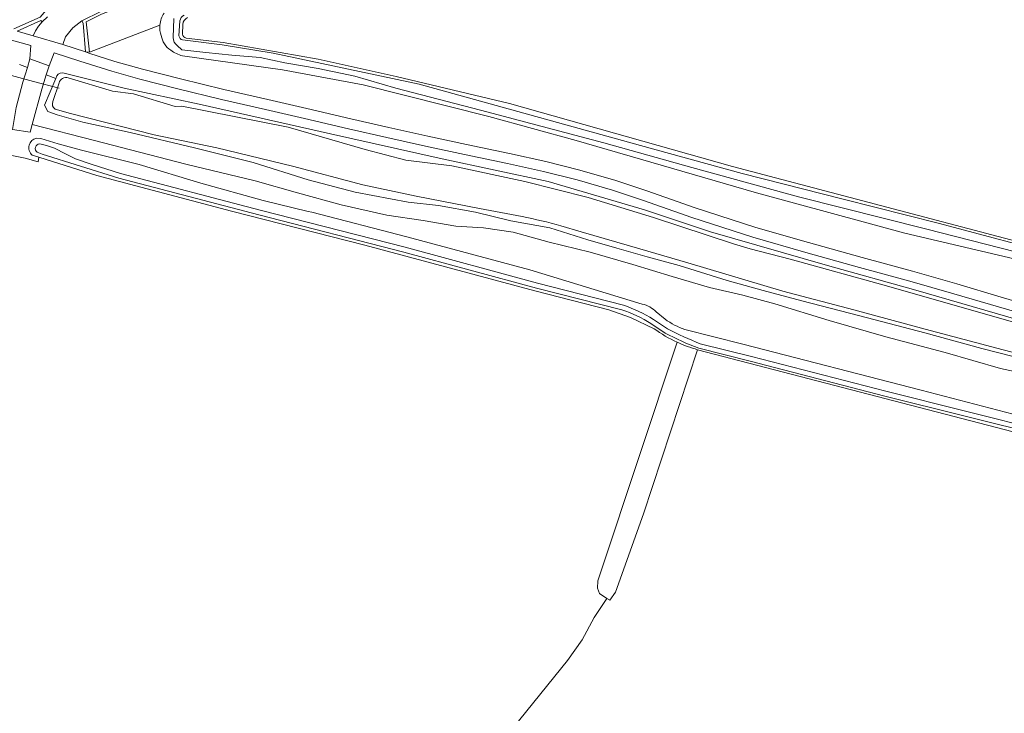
# Model space of a CAD drawing. Header units: metres. Extents: x 200031 to 204075, y 460125 to 464703.
# Tile 64 of 178: x 200391 to 200536, y 463869 to 463971. Entities that reach past the tile are written whole.
import ezdxf

# ---------------------------------------------------------------- set-up
doc = ezdxf.new("R2010")
doc.units = ezdxf.units.M
doc.header["$LTSCALE"] = 2
for name, color, linetype, lineweight in [('B-WE-GR-BOS_LOOF-GV', 253, 'Continuous', 13), ('B-WE-GR-GRAS-GV', 253, 'Continuous', 13), ('B-WE-GR-GROENVOORZIENING-GV', 253, 'Continuous', 18), ('B-WE-KW-KUNSTWERK_DUIKER-G', 253, 'Continuous', 18), ('B-WE-OG-TERREIN_CULTUURSCHEIDING-GV', 253, 'Continuous', 18), ('B-WE-OG-WATER_GREPPEL-GV', 253, 'Continuous', 18), ('B-WE-OG-WATER_SLOOT-GV', 253, 'Continuous', 18), ('B-WE-OG-WEG-GV', 253, 'Continuous', 18), ('B-WE-VH-VERHARDING_ASFALT-GV', 253, 'Continuous', 18), ('B-WE-VH-VERHARDING_BEDRIJFSVLOERPLAAT-GV', 253, 'Continuous', 18), ('B-WE-VH-VERHARDING_BETON-GV', 253, 'Continuous', 18), ('B-WE-VH-VERHARDING_HALFVERHARDING-GV', 253, 'Continuous', 18), ('B-WE-VH-VERHARDING_OPEN-GV', 253, 'Continuous', 18)]:
    doc.layers.add(name, color=color, linetype=linetype, lineweight=lineweight)

msp = doc.modelspace()

# ---------------------------------------------------------------- linework, layer by layer
at = {"layer": 'B-WE-GR-BOS_LOOF-GV', "flags": 128}
for points in [[(200411.757, 463969.944), (200401.421, 463965.955), (200400.829, 463965.999), (200401.297, 463965.81), (200405.128, 463964.609), (200409.221, 463963.465), (200414.769, 463962.038), (200421.174, 463960.493), (200427.598, 463959.01), (200433.354, 463957.673), (200439.808, 463956.192), (200445.401, 463954.899), (200451.108, 463953.652), (200456.814, 463952.43), (200463.113, 463951.071), (200468.444, 463949.907), (200473.442, 463948.661), (200478.711, 463947.12), (200483.26, 463945.609), (200490.393, 463943.115), (200499.28, 463940.22), (200507.039, 463938.003), (200514.932, 463935.816), (200522.302, 463933.799), (200528.796, 463931.932), (200535.344, 463930.013), (200541.562, 463928.202)], [(200543.699, 463934.126), (200521.199, 463939.406), (200499.387, 463945.309), (200472.919, 463952.973), (200460.053, 463956.506), (200441.633, 463961.171), (200429.776, 463963.369), (200415.07, 463965.409)]]:
    msp.add_lwpolyline(points, dxfattribs=at)
at = {"layer": 'B-WE-GR-BOS_LOOF-GV'}
for points in [[(200411.952, 463968.403, -0.1056441), (200411.757, 463969.944)], [(200413.351, 463966.24, -0.2113499), (200411.952, 463968.403)], [(200415.07, 463965.409, -0.0873556), (200413.351, 463966.24)]]:
    msp.add_lwpolyline(points, format="xyb", dxfattribs=at)
at = {"layer": 'B-WE-GR-GRAS-GV', "flags": 128}
for points in [[(200390.286, 463969.384), (200394.156, 463971.1), (200398.081, 463975.772), (200397.638, 463975.646), (200395.228, 463975.197)], [(200484.36, 463925.363), (200480.899, 463927.021), (200477.695, 463928.113), (200466.842, 463930.905), (200441.867, 463937.643), (200422.275, 463942.629), (200402.508, 463947.88), (200393.959, 463950.568), (200393.883, 463949.859), (200391.966, 463950.378), (200387.325, 463951.312), (200387.506, 463952.115), (200383.326, 463953.077), (200378.196, 463953.913), (200373.173, 463954.702), (200368.06, 463955.603), (200360.621, 463956.904), (200344.727, 463960.746), (200339.106, 463962.373), (200329.665, 463965.847), (200323.992, 463968.524), (200322.026, 463969.641)], [(200415.119, 463970.039), (200415.084, 463968.597)], [(200415.618, 463968.04), (200421.051, 463967.395), (200435.005, 463964.926), (200446.45, 463962.407), (200463.103, 463958.418), (200495.863, 463949.17), (200562.194, 463931.718), (200591.034, 463924.662), (200604.86, 463921.21), (200607.398, 463920.533), (200624.236, 463916.324), (200628.13, 463915.527)], [(200390.64, 463957.844), (200391.641, 463961.571), (200392.296, 463963.719), (200391.123, 463964.171)], [(200544.193, 463919.451), (200532.476, 463922.458), (200524.106, 463924.737), (200514.558, 463927.259), (200506.065, 463929.446), (200500.392, 463930.996), (200495.06, 463932.424), (200488.053, 463934.618), (200483.31, 463935.926), (200478.877, 463937.204), (200474.599, 463938.421), (200469.049, 463940.189), (200463.285, 463941.212), (200458.109, 463942.487), (200452.687, 463943.45), (200448.226, 463943.954), (200440.449, 463945.401), (200433.536, 463947.224), (200425.475, 463949.784), (200416.858, 463951.908), (200407.405, 463954.152), (200400.463, 463955.665), (200396.65, 463956.76), (200395.316, 463957.249), (200394.814, 463958.193), (200396.495, 463962.102), (200395.073, 463962.65), (200394.436, 463960.532), (200393.014, 463955.321), (200402.148, 463952.98), (200415.57, 463949.518), (200425.767, 463947.061), (200431.967, 463945.297), (200438.384, 463943.564), (200445.109, 463942.019), (200450.438, 463941.241), (200455.241, 463940.398), (200459.297, 463940.171), (200463.665, 463939.512), (200468.935, 463938.052), (200474.979, 463936.596), (200481.211, 463934.801), (200487.009, 463933.034), (200492.496, 463931.39), (200497.393, 463930.269), (200502.074, 463929.023), (200510.073, 463926.587), (200518.382, 463924.183), (200527.092, 463921.873), (200535.246, 463919.53), (200544.822, 463917.442)], [(200544.822, 463917.442), (200535.246, 463919.53), (200527.092, 463921.873), (200518.382, 463924.183), (200510.073, 463926.587), (200502.074, 463929.023), (200497.393, 463930.269), (200492.496, 463931.39), (200487.009, 463933.034), (200481.211, 463934.801), (200474.979, 463936.596), (200468.935, 463938.052), (200463.665, 463939.512), (200459.297, 463940.171), (200455.241, 463940.398), (200450.438, 463941.241), (200445.109, 463942.019), (200438.384, 463943.564), (200431.967, 463945.297), (200425.767, 463947.061), (200415.57, 463949.518), (200402.148, 463952.98), (200393.014, 463955.321), (200392.708, 463954.2), (200390.112, 463954.608)], [(200393.623, 463953.346), (200394.283, 463953.312), (200396.795, 463952.52), (200400.236, 463951.577), (200408.728, 463949.453), (200417.751, 463946.743), (200426.927, 463944.188), (200433.529, 463942.58), (200434.087, 463942.458), (200448.054, 463938.827), (200466.093, 463933.982), (200482.606, 463928.962)], [(200387.506, 463952.115), (200387.325, 463951.312), (200391.966, 463950.378), (200393.883, 463949.859), (200393.959, 463950.568), (200393.019, 463950.864)], [(200484.674, 463927.817), (200485.955, 463926.748)], [(200488.857, 463925.243), (200497.395, 463923.109), (200523.576, 463916.317), (200557.366, 463907.529), (200581.434, 463901.621), (200616.356, 463892.34), (200644.697, 463884.981), (200667.154, 463879.55), (200688.171, 463874.342), (200706.897, 463868.848)], [(200213.599, 463907.366), (200221.827, 463902.361), (200243.551, 463891.697), (200274.515, 463877.89), (200295.304, 463868.397), (200326.796, 463854.252), (200360.492, 463839.097), (200392.388, 463824.706), (200416.027, 463814.67), (200416.749, 463813.129), (200427.841, 463824.284), (200440.52, 463839.238), (200452.644, 463853.848), (200463.601, 463866.72), (200471.631, 463876.635), (200473.783, 463879.68), (200475.531, 463882.939), (200477.43, 463885.763), (200476.313, 463886.483), (200476.031, 463887.287), (200476.087, 463888.339), (200476.545, 463889.673), (200487.734, 463923.38)], [(200711.765, 463864.705), (200657.068, 463878.995), (200606.067, 463892.308), (200490.751, 463922.279), (200482.787, 463898.186), (200478.665, 463886.681), (200477.861, 463885.485), (200477.43, 463885.763), (200475.531, 463882.939), (200473.783, 463879.68), (200471.631, 463876.635), (200463.601, 463866.72)]]:
    msp.add_lwpolyline(points, dxfattribs=at)
at = {"layer": 'B-WE-GR-GRAS-GV'}
for points in [[(200415.837, 463971.037, 0.278927), (200415.119, 463970.039)], [(200415.084, 463968.597, 0.3456159), (200415.618, 463968.04)], [(200393.019, 463950.864, -0.6340701), (200393.623, 463953.346)], [(200482.606, 463928.962, -0.1601293), (200484.674, 463927.817)], [(200485.955, 463926.748, 0.0651251), (200488.857, 463925.243)], [(200487.734, 463923.38, -0.0501761), (200484.36, 463925.363)]]:
    msp.add_lwpolyline(points, format="xyb", dxfattribs=at)
at = {"layer": 'B-WE-GR-GROENVOORZIENING-GV', "flags": 128}
msp.add_lwpolyline([(200391.123, 463964.171), (200392.296, 463963.719), (200392.676, 463964.964), (200392.802, 463966.937), (200388.861, 463968.008)], dxfattribs=at)
at = {"layer": 'B-WE-KW-KUNSTWERK_DUIKER-G', "flags": 128}
msp.add_lwpolyline([(200389.405, 463962.681), (200393.182, 463961.673), (200396.959, 463960.665)], dxfattribs=at)
at = {"layer": 'B-WE-OG-TERREIN_CULTUURSCHEIDING-GV', "flags": 128}
msp.add_lwpolyline([(200462.894, 463995.272), (200461.567, 463996.069), (200454.276, 463991.641), (200448.422, 463988.643), (200447.352, 463988.529), (200438.412, 463984.504), (200428.544, 463980.493), (200419.125, 463977.133), (200412.893, 463975.103), (200409.013, 463973.864), (200403.201, 463971.563), (200400.953, 463970.439), (200401.421, 463965.955), (200411.757, 463969.944)], dxfattribs=at)
at = {"layer": 'B-WE-OG-TERREIN_CULTUURSCHEIDING-GV'}
msp.add_lwpolyline([(200411.757, 463969.944, -0.1284676), (200412.381, 463971.711)], format="xyb", dxfattribs=at)
at = {"layer": 'B-WE-OG-WATER_GREPPEL-GV', "flags": 128}
for points in [[(200413.807, 463970.932), (200413.704, 463968.116)], [(200414.565, 463968.365), (200414.676, 463970.547)], [(200628.394, 463914.973), (200621.084, 463916.534), (200606.676, 463920.182), (200590.635, 463924.166), (200577.014, 463927.68), (200557.085, 463932.761), (200544.847, 463935.874), (200526.093, 463940.878), (200512.111, 463944.365), (200497.287, 463948.13), (200484.664, 463951.642), (200449.823, 463961.283), (200428.376, 463965.839), (200420.887, 463967.02), (200415.092, 463967.756)], [(200414.314, 463966.937), (200415.003, 463966.293), (200418.52, 463965.935), (200422.31, 463965.508), (200426.478, 463965.164), (200430.123, 463964.423), (200435.01, 463963.552), (200440.402, 463962.422), (200446.439, 463960.669), (200458.829, 463957.443), (200476.973, 463952.642), (200489.9, 463949.054), (200505.586, 463944.736), (200524.401, 463940.001), (200554.685, 463932.227)]]:
    msp.add_lwpolyline(points, dxfattribs=at)
at = {"layer": 'B-WE-OG-WATER_GREPPEL-GV'}
for points in [[(200414.676, 463970.547, -0.2116561), (200415.306, 463971.417)], [(200413.704, 463968.116, 0.22951), (200414.314, 463966.937)], [(200415.092, 463967.756, -0.2818752), (200414.565, 463968.365)]]:
    msp.add_lwpolyline(points, format="xyb", dxfattribs=at)
at = {"layer": 'B-WE-OG-WATER_SLOOT-GV'}
for points in [[(200412.381, 463971.711, 0.1284676), (200411.757, 463969.944)], [(200415.306, 463971.417, 0.2116561), (200414.676, 463970.547)], [(200415.119, 463970.039, -0.278927), (200415.837, 463971.037)], [(200411.757, 463969.944, 0.1056441), (200411.952, 463968.403)], [(200411.952, 463968.403, 0.2113499), (200413.351, 463966.24)], [(200414.314, 463966.937, -0.22951), (200413.704, 463968.116)], [(200414.565, 463968.365, 0.2818752), (200415.092, 463967.756)], [(200415.618, 463968.04, -0.3456159), (200415.084, 463968.597)], [(200413.351, 463966.24, 0.0873556), (200415.07, 463965.409)], [(200397.683, 463962.885, 0.377279), (200396.643, 463962.508)], [(200396.957, 463961.474, -0.4357096), (200398.297, 463962.187)], [(200398.297, 463962.187, 0.4357096), (200396.957, 463961.474)], [(200396.364, 463957.62, -0.3978772), (200396.048, 463958.698)], [(200396.048, 463958.698, 0.3978772), (200396.364, 463957.62)], [(200393.623, 463953.346, 0.6340701), (200393.019, 463950.864)], [(200393.742, 463951.263, -0.7341328), (200394.105, 463952.501)], [(200394.105, 463952.501, 0.7341328), (200393.742, 463951.263)], [(200470.646, 463940.48, 0.0214838), (200464.961, 463941.815)], [(200464.961, 463941.815, -0.0214838), (200470.646, 463940.48)], [(200479.846, 463928.84, -0.0523118), (200484.274, 463926.721)], [(200484.274, 463926.721, 0.0523118), (200479.846, 463928.84)], [(200484.674, 463927.817, 0.1601293), (200482.606, 463928.962)], [(200483.895, 463926.113, 0.0521162), (200479.628, 463928.156)], [(200479.628, 463928.156, -0.0521162), (200483.895, 463926.113)], [(200488.857, 463925.243, -0.0651251), (200485.955, 463926.748)], [(200484.36, 463925.363, 0.0501761), (200487.734, 463923.38)], [(200490.912, 463922.482, -0.0291501), (200485.973, 463924.721)], [(200485.973, 463924.721, 0.0291501), (200490.912, 463922.482)], [(200486.331, 463925.343, 0.0289704), (200491.139, 463923.163)], [(200491.139, 463923.163, -0.0289704), (200486.331, 463925.343)], [(200487.734, 463923.38, 0.0409946), (200490.751, 463922.279)], [(200490.751, 463922.279, -0.0409946), (200487.734, 463923.38)]]:
    msp.add_lwpolyline(points, format="xyb", dxfattribs=at)
at = {"layer": 'B-WE-OG-WATER_SLOOT-GV', "flags": 128}
for points in [[(200413.704, 463968.116), (200413.807, 463970.932)], [(200414.676, 463970.547), (200414.565, 463968.365)], [(200415.084, 463968.597), (200415.119, 463970.039)], [(200415.092, 463967.756), (200420.887, 463967.02), (200428.376, 463965.839), (200449.823, 463961.283), (200484.664, 463951.642), (200497.287, 463948.13), (200512.111, 463944.365), (200526.093, 463940.878), (200544.847, 463935.874), (200557.085, 463932.761), (200577.014, 463927.68), (200590.635, 463924.166), (200606.676, 463920.182), (200621.084, 463916.534), (200628.394, 463914.973)], [(200628.13, 463915.527), (200624.236, 463916.324), (200607.398, 463920.533), (200604.86, 463921.21), (200591.034, 463924.662), (200562.194, 463931.718), (200495.863, 463949.17), (200463.103, 463958.418), (200446.45, 463962.407), (200435.005, 463964.926), (200421.051, 463967.395), (200415.618, 463968.04)], [(200554.685, 463932.227), (200524.401, 463940.001), (200505.586, 463944.736), (200489.9, 463949.054), (200476.973, 463952.642), (200458.829, 463957.443), (200446.439, 463960.669), (200440.402, 463962.422), (200435.01, 463963.552), (200430.123, 463964.423), (200426.478, 463965.164), (200422.31, 463965.508), (200418.52, 463965.935), (200415.003, 463966.293), (200414.314, 463966.937)], [(200415.07, 463965.409), (200429.776, 463963.369), (200441.633, 463961.171), (200460.053, 463956.506), (200472.919, 463952.973), (200499.387, 463945.309), (200521.199, 463939.406), (200543.699, 463934.126)], [(200396.643, 463962.508), (200396.495, 463962.102), (200394.814, 463958.193), (200395.316, 463957.249), (200396.65, 463956.76), (200400.463, 463955.665), (200407.405, 463954.152), (200416.858, 463951.908), (200425.475, 463949.784), (200433.536, 463947.224), (200440.449, 463945.401), (200448.226, 463943.954), (200452.687, 463943.45), (200458.109, 463942.487), (200463.285, 463941.212), (200469.049, 463940.189), (200474.599, 463938.421), (200478.877, 463937.204), (200483.31, 463935.926), (200488.053, 463934.618), (200495.06, 463932.424), (200500.392, 463930.996), (200506.065, 463929.446), (200514.558, 463927.259), (200524.106, 463924.737), (200532.476, 463922.458), (200544.193, 463919.451)], [(200537.822, 463926.675), (200522.804, 463931.026), (200509.842, 463934.635), (200492.625, 463939.578), (200482.935, 463942.807), (200468.78, 463946.975), (200453.216, 463950.305), (200436.817, 463953.967), (200417.504, 463958.318), (200406.51, 463960.693), (200397.683, 463962.885)], [(200398.297, 463962.187), (200404.783, 463960.229), (200407.894, 463959.858), (200413.979, 463957.989), (200414.995, 463958.05), (200430.617, 463954.941), (200441.913, 463951.679), (200447.876, 463950.085), (200454.655, 463949.261), (200465.36, 463946.976), (200474.678, 463944.65), (200484.246, 463941.709), (200496.024, 463937.817), (200498.47, 463937.074), (200504.357, 463935.594), (200518.505, 463931.665), (200547.752, 463923.299)], [(200547.752, 463923.299), (200518.505, 463931.665), (200504.357, 463935.594), (200498.47, 463937.074), (200496.024, 463937.817), (200484.246, 463941.709), (200474.678, 463944.65), (200465.36, 463946.976), (200454.655, 463949.261), (200447.876, 463950.085), (200441.913, 463951.679), (200430.617, 463954.941), (200414.995, 463958.05), (200413.979, 463957.989), (200407.894, 463959.858), (200404.783, 463960.229), (200398.297, 463962.187)], [(200396.048, 463958.698), (200396.957, 463961.474)], [(200396.957, 463961.474), (200396.048, 463958.698)], [(200464.961, 463941.815), (200458.717, 463943.029), (200449.421, 463944.815), (200441.559, 463946.503), (200431.228, 463949.227), (200420.14, 463951.897), (200410.912, 463953.809), (200398.605, 463956.971), (200396.364, 463957.62)], [(200396.364, 463957.62), (200398.605, 463956.971), (200410.912, 463953.809), (200420.14, 463951.897), (200431.228, 463949.227), (200441.559, 463946.503), (200449.421, 463944.815), (200458.717, 463943.029), (200464.961, 463941.815)], [(200482.606, 463928.962), (200466.093, 463933.982), (200448.054, 463938.827), (200434.087, 463942.458), (200433.529, 463942.58), (200426.927, 463944.188), (200417.751, 463946.743), (200408.728, 463949.453), (200400.236, 463951.577), (200396.795, 463952.52), (200394.283, 463953.312), (200393.623, 463953.346)], [(200394.105, 463952.501), (200395.118, 463952.268), (200396.282, 463951.89), (200397.88, 463951.06), (200399.375, 463950.313), (200401.799, 463949.465), (200405.95, 463948.162), (200426.466, 463942.76), (200447.774, 463937.317), (200467.244, 463932.029), (200479.846, 463928.84)], [(200479.846, 463928.84), (200467.244, 463932.029), (200447.774, 463937.317), (200426.466, 463942.76), (200405.95, 463948.162), (200401.799, 463949.465), (200399.375, 463950.313), (200397.88, 463951.06), (200396.282, 463951.89), (200395.118, 463952.268), (200394.105, 463952.501)], [(200393.019, 463950.864), (200393.959, 463950.568), (200402.508, 463947.88), (200422.275, 463942.629), (200441.867, 463937.643), (200466.842, 463930.905), (200477.695, 463928.113), (200480.899, 463927.021), (200484.36, 463925.363)], [(200479.628, 463928.156), (200467.062, 463931.336), (200447.591, 463936.624), (200426.287, 463942.066), (200405.751, 463947.473), (200394.477, 463951.013), (200393.742, 463951.263)], [(200393.742, 463951.263), (200394.477, 463951.013), (200405.751, 463947.473), (200426.287, 463942.066), (200447.591, 463936.624), (200467.062, 463931.336), (200479.628, 463928.156)], [(200544.314, 463920.032), (200535.639, 463922.251), (200524.191, 463925.316), (200513.702, 463928.117), (200503.262, 463930.871), (200489.308, 463935.041), (200482.276, 463937.099), (200473.642, 463939.603), (200470.646, 463940.48)], [(200470.646, 463940.48), (200473.642, 463939.603), (200482.276, 463937.099), (200489.308, 463935.041), (200503.262, 463930.871), (200513.702, 463928.117), (200524.191, 463925.316), (200535.639, 463922.251), (200544.314, 463920.032)], [(200485.955, 463926.748), (200484.674, 463927.817)], [(200485.973, 463924.721), (200483.895, 463926.113)], [(200483.895, 463926.113), (200485.973, 463924.721)], [(200484.274, 463926.721), (200486.331, 463925.343)], [(200486.331, 463925.343), (200484.274, 463926.721)], [(200726.016, 463861.471), (200728.004, 463860.791), (200728.374, 463861.67), (200720.492, 463864.894), (200706.897, 463868.848), (200688.171, 463874.342), (200667.154, 463879.55), (200644.697, 463884.981), (200616.356, 463892.34), (200581.434, 463901.621), (200557.366, 463907.529), (200523.576, 463916.317), (200497.395, 463923.109), (200488.857, 463925.243)], [(200487.734, 463923.38), (200476.545, 463889.673), (200476.087, 463888.339), (200476.031, 463887.287), (200476.313, 463886.483), (200477.43, 463885.763)], [(200491.139, 463923.163), (200498.637, 463921.277), (200518.402, 463916.173), (200541.817, 463910.314), (200561.654, 463905.148), (200581.432, 463900.091), (200598.683, 463895.766), (200615.75, 463891.409), (200626.488, 463888.711), (200641.831, 463884.606), (200658.968, 463880.282), (200677.304, 463875.526), (200694.69, 463871.224), (200705.403, 463868.367), (200721.621, 463863.228), (200726.016, 463861.471)], [(200727.685, 463860.033), (200728.004, 463860.791), (200726.016, 463861.471), (200721.621, 463863.228), (200705.403, 463868.367), (200694.69, 463871.224), (200677.304, 463875.526), (200658.968, 463880.282), (200641.831, 463884.606), (200626.488, 463888.711), (200615.75, 463891.409), (200598.683, 463895.766), (200581.432, 463900.091), (200561.654, 463905.148), (200541.817, 463910.314), (200518.402, 463916.173), (200498.637, 463921.277), (200491.139, 463923.163)], [(200477.43, 463885.763), (200477.861, 463885.485), (200478.665, 463886.681), (200482.787, 463898.186), (200490.751, 463922.279)], [(200490.751, 463922.279), (200606.067, 463892.308), (200657.068, 463878.995), (200711.765, 463864.705), (200724.095, 463860.579), (200727.339, 463859.21), (200727.685, 463860.033), (200721.379, 463862.553), (200705.203, 463867.679), (200694.511, 463870.53), (200677.128, 463874.831), (200658.791, 463879.588), (200641.651, 463883.913), (200626.308, 463888.017), (200615.574, 463890.715), (200598.508, 463895.072), (200581.256, 463899.396), (200561.475, 463904.454), (200541.639, 463909.62), (200518.226, 463915.479), (200498.46, 463920.583), (200490.912, 463922.482)], [(200490.912, 463922.482), (200498.46, 463920.583), (200518.226, 463915.479), (200541.639, 463909.62), (200561.475, 463904.454), (200581.256, 463899.396), (200598.508, 463895.072), (200615.574, 463890.715), (200626.308, 463888.017), (200641.651, 463883.913), (200658.791, 463879.588), (200677.128, 463874.831), (200694.511, 463870.53), (200705.203, 463867.679), (200721.379, 463862.553), (200727.685, 463860.033)]]:
    msp.add_lwpolyline(points, dxfattribs=at)
at = {"layer": 'B-WE-OG-WEG-GV', "flags": 128}
for points in [[(200541.166, 463926.755), (200534.923, 463928.573), (200528.378, 463930.491), (200521.897, 463932.355), (200514.534, 463934.37), (200506.633, 463936.559), (200498.841, 463938.785), (200489.913, 463941.694), (200482.776, 463944.189), (200478.264, 463945.688), (200473.05, 463947.213), (200468.103, 463948.446), (200462.795, 463949.605), (200456.499, 463950.964), (200450.791, 463952.186), (200445.072, 463953.435), (200439.471, 463954.73), (200433.016, 463956.211), (200427.26, 463957.549), (200420.83, 463959.033), (200414.406, 463960.582), (200408.832, 463962.016), (200404.702, 463963.171), (200399.99, 463964.648), (200396.244, 463965.851), (200395.473, 463963.98), (200395.073, 463962.65), (200396.495, 463962.102), (200396.643, 463962.508)], [(200397.683, 463962.885), (200406.51, 463960.693), (200417.504, 463958.318), (200436.817, 463953.967), (200453.216, 463950.305), (200468.78, 463946.975), (200482.935, 463942.807), (200492.625, 463939.578), (200509.842, 463934.635), (200522.804, 463931.026), (200537.822, 463926.675)]]:
    msp.add_lwpolyline(points, dxfattribs=at)
at = {"layer": 'B-WE-OG-WEG-GV'}
msp.add_lwpolyline([(200396.643, 463962.508, -0.377279), (200397.683, 463962.885)], format="xyb", dxfattribs=at)
at = {"layer": 'B-WE-VH-VERHARDING_ASFALT-GV', "flags": 128}
msp.add_lwpolyline([(200395.259, 463971.165), (200394.455, 463970.43), (200393.951, 463969.785), (200393.492, 463969.081), (200393.161, 463968.368), (200397.479, 463967.072), (200397.881, 463968.232), (200398.95, 463969.518), (200400.293, 463970.57), (200403.076, 463971.956)], dxfattribs=at)
at = {"layer": 'B-WE-VH-VERHARDING_BEDRIJFSVLOERPLAAT-GV', "flags": 128}
msp.add_lwpolyline([(200392.296, 463963.719), (200391.641, 463961.571), (200390.64, 463957.844), (200390.112, 463954.608), (200392.708, 463954.2), (200393.014, 463955.321), (200394.436, 463960.532), (200395.073, 463962.65), (200395.473, 463963.98), (200392.676, 463964.964)], close=True, dxfattribs=at)
at = {"layer": 'B-WE-VH-VERHARDING_BETON-GV', "flags": 128}
for points in [[(200388.861, 463968.008), (200392.802, 463966.937), (200392.676, 463964.964), (200395.473, 463963.98), (200396.244, 463965.851), (200399.99, 463964.648), (200404.702, 463963.171), (200408.832, 463962.016), (200414.406, 463960.582), (200420.83, 463959.033), (200427.26, 463957.549), (200433.016, 463956.211), (200439.471, 463954.73), (200445.072, 463953.435), (200450.791, 463952.186), (200456.499, 463950.964), (200462.795, 463949.605), (200468.103, 463948.446), (200473.05, 463947.213), (200478.264, 463945.688), (200482.776, 463944.189), (200489.913, 463941.694), (200498.841, 463938.785), (200506.633, 463936.559), (200514.534, 463934.37), (200521.897, 463932.355), (200528.378, 463930.491), (200534.923, 463928.573), (200541.166, 463926.755)], [(200541.562, 463928.202), (200535.344, 463930.013), (200528.796, 463931.932), (200522.302, 463933.799), (200514.932, 463935.816), (200507.039, 463938.003), (200499.28, 463940.22), (200490.393, 463943.115), (200483.26, 463945.609), (200478.711, 463947.12), (200473.442, 463948.661), (200468.444, 463949.907), (200463.113, 463951.071), (200456.814, 463952.43), (200451.108, 463953.652), (200445.401, 463954.899), (200439.808, 463956.192), (200433.354, 463957.673), (200427.598, 463959.01), (200421.174, 463960.493), (200414.769, 463962.038), (200409.221, 463963.465), (200405.128, 463964.609), (200401.297, 463965.81), (200400.829, 463965.999), (200397.479, 463967.072), (200393.161, 463968.368), (200390.786, 463969.066)]]:
    msp.add_lwpolyline(points, dxfattribs=at)
at = {"layer": 'B-WE-VH-VERHARDING_HALFVERHARDING-GV', "flags": 128}
msp.add_lwpolyline([(200400.829, 463965.999), (200401.421, 463965.955), (200400.953, 463970.439), (200403.201, 463971.563), (200409.013, 463973.864), (200412.893, 463975.103), (200419.125, 463977.133), (200428.544, 463980.493), (200438.412, 463984.504), (200447.352, 463988.529), (200447.142, 463988.881), (200438.217, 463984.849), (200428.411, 463980.854), (200418.964, 463977.49), (200412.787, 463975.507), (200408.84, 463974.238), (200403.076, 463971.956), (200400.293, 463970.57), (200400.464, 463970.235)], close=True, dxfattribs=at)
for points in [[(200394.156, 463971.1), (200390.286, 463969.384)], [(200390.786, 463969.066), (200394.277, 463970.625), (200394.455, 463970.43), (200395.259, 463971.165)]]:
    msp.add_lwpolyline(points, dxfattribs=at)
at = {"layer": 'B-WE-VH-VERHARDING_OPEN-GV', "flags": 128}
for points in [[(200394.455, 463970.43), (200394.277, 463970.625), (200390.786, 463969.066), (200393.161, 463968.368), (200393.492, 463969.081), (200393.951, 463969.785)], [(200397.479, 463967.072), (200400.829, 463965.999), (200400.464, 463970.235), (200400.293, 463970.57), (200398.95, 463969.518), (200397.881, 463968.232)]]:
    msp.add_lwpolyline(points, close=True, dxfattribs=at)

doc.saveas('drawing.dxf')
